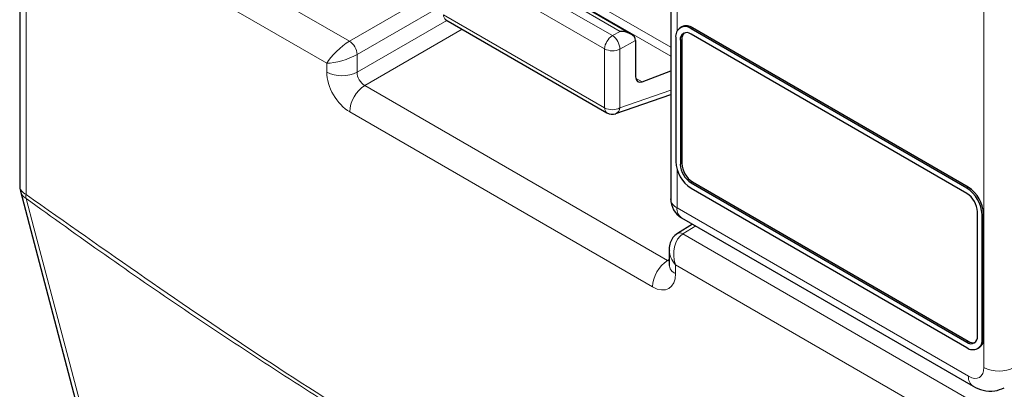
# Paper-space layout 'Blatt2' of a CAD drawing. Header units: millimetres. Extents: x 5 to 418, y 2 to 292.
# Tile 10 of 53: x 96 to 111, y 175 to 181. Entities that reach past the tile are written whole.
import ezdxf

# ---------------------------------------------------------------- set-up
doc = ezdxf.new("R2010")
doc.units = ezdxf.units.MM

psp = doc.layouts.new('Blatt2')

# ---------------------------------------------------------------- linework, layer by layer
at = {"color": 7, "linetype": 'Continuous', "lineweight": 18}
for p, q in [((110.996, 175.447), (110.996, 198.22)), ((96.606, 183.132), (101.233, 180.461)), ((100.884, 180.123), (96.374, 182.727)), ((96.257, 182.659), (96.257, 178.106)), ((102.622, 182.284), (106.176, 180.233)), ((102.657, 182.4), (106.176, 180.369)), ((106.274, 182.181), (106.274, 180.614)), ((102.801, 181.979), (105.28, 180.548)), ((105.4, 180.612), (102.917, 182.046)), ((105.16, 180.343), (102.681, 181.774)), ((101.233, 180.461), (102.632, 181.269)), ((102.632, 180.997), (101.351, 180.257)), ((101.351, 179.985), (102.732, 180.782)), ((102.681, 180.868), (105.16, 179.437)), ((102.968, 180.646), (101.469, 179.781)), ((105.28, 180.548), (105.4, 180.612)), ((106.49, 180.653), (106.513, 180.666)), ((105.636, 180.471), (105.394, 180.341)), ((106.325, 180.476), (106.348, 180.489)), ((105.16, 179.437), (105.16, 180.343)), ((105.394, 180.341), (105.394, 179.436)), ((101.351, 180.257), (101.351, 179.985)), ((100.884, 179.987), (100.884, 180.123)), ((105.637, 179.896), (105.738, 179.838)), ((101.469, 179.781), (106.129, 177.091)), ((105.394, 179.436), (106.176, 179.711)), ((105.897, 176.685), (101.237, 179.375)), ((106.274, 178.492), (106.274, 177.901)), ((106.325, 178.57), (106.348, 178.584)), ((106.49, 178.285), (106.513, 178.298)), ((110.732, 178.203), (110.756, 178.217)), ((106.274, 177.901), (110.76, 175.311)), ((110.968, 177.795), (110.992, 177.809)), ((106.562, 177.622), (106.364, 177.499)), ((106.364, 177.499), (110.991, 174.828)), ((106.129, 177.091), (106.153, 177.106)), ((110.76, 174.422), (106.25, 177.025)), ((106.25, 177.025), (106.25, 176.889)), ((110.968, 175.89), (110.992, 175.903)), ((110.732, 175.835), (110.756, 175.849))]:
    psp.add_line(p, q, dxfattribs=at)
at = {"color": 7, "linetype": 'Continuous', "lineweight": 25}
for p, q in [((96.159, 182.795), (96.159, 178.242)), ((106.176, 182.317), (106.176, 178.037)), ((105.565, 180.571), (102.915, 182.101)), ((102.716, 180.792), (105.195, 179.361)), ((106.347, 180.683), (106.323, 180.669)), ((110.732, 178.203), (106.49, 180.653)), ((110.756, 178.217), (106.513, 180.666)), ((105.636, 180.471), (105.636, 179.915)), ((106.254, 180.516), (106.254, 178.611)), ((106.325, 180.476), (106.325, 178.57)), ((106.348, 180.489), (106.348, 178.584)), ((110.732, 178.122), (106.49, 180.571)), ((105.738, 179.838), (106.176, 180.007)), ((105.333, 179.348), (106.176, 179.644)), ((106.49, 178.285), (110.732, 175.835)), ((106.49, 178.203), (110.732, 175.754)), ((106.513, 178.298), (110.756, 175.849)), ((96.17, 178.157), (99.341, 166.162)), ((106.343, 177.748), (110.829, 175.158)), ((110.897, 175.931), (110.897, 177.836)), ((110.968, 175.89), (110.968, 177.795)), ((110.992, 175.903), (110.992, 177.809)), ((106.512, 177.65), (106.279, 177.506)), ((106.153, 177.258), (106.153, 177.025)), ((110.899, 175.737), (110.923, 175.751))]:
    psp.add_line(p, q, dxfattribs=at)
at = {"color": 7, "linetype": 'Continuous', "lineweight": 18, "flags": 128}
psp.add_lwpolyline([(96.257, 178.045), (96.377, 177.591), (96.857, 175.775), (98.777, 168.511), (99.428, 166.05)], dxfattribs=at)
at = {"color": 7, "linetype": 'Continuous', "lineweight": 18}
for centre, radius, start, end in [((102.765, 180.86), 0.0838, 174.3555, 234.3323), ((101.087, 180.241), 0.264, 3.5222, 56.4778), ((105.415, 180.331), 0.255, 121.9772, 177.4454), ((105.138, 180.335), 0.256, 1.4471, 56.2436), ((105.278, 180.571), 0.257, 242.6565, 296.7662), ((101.12, 180.444), 0.514, 242.6565, 296.7662), ((101.75, 179.351), 0.514, 123.2297, 177.3477), ((105.278, 179.665), 0.257, 242.6565, 296.7662), ((105.244, 179.429), 0.0838, 174.3555, 234.3323), ((105.291, 179.442), 0.103, 294.3783, 356.6373), ((96.323, 178.257), 0.165, 185.0787, 246.2415), ((96.352, 178.208), 0.189, 195.7134, 239.8477), ((96.481, 178.077), 0.226, 172.5246, 188.0684), ((106.34, 178.052), 0.165, 185.0787, 246.2415), ((106.437, 177.883), 0.165, 173.763, 234.9248), ((106.316, 177.431), 0.0835, 54.4735, 116.3419), ((106.41, 176.661), 0.514, 123.2297, 177.3477), ((106.312, 177.037), 0.16, 184.1293, 247.1908), ((111.232, 175.903), 0.514, 242.6565, 296.7662), ((110.924, 175.293), 0.165, 173.7645, 234.9088)]:
    psp.add_arc(centre, radius, start, end, dxfattribs=at)
at = {"color": 7, "linetype": 'Continuous', "lineweight": 25}
for centre, radius, start, end in [((106.398, 180.54), 0.146, 50.7967, 189.214), ((106.416, 180.53), 0.168, 54.3824, 114.3071), ((106.425, 180.492), 0.102, 50.7967, 189.214), ((106.471, 180.5), 0.123, 134.0045, 184.8598), ((105.278, 179.505), 0.167, 240.0027, 289.3798), ((106.766, 178.634), 0.512, 182.6055, 237.3945), ((106.683, 178.587), 0.359, 182.6055, 237.3945), ((106.707, 178.6), 0.359, 182.6055, 237.3945), ((96.492, 178.242), 0.333, 180, 194.8064), ((110.456, 177.772), 0.512, 2.6055, 57.3945), ((110.48, 177.785), 0.512, 2.6055, 57.3945), ((106.509, 178.037), 0.333, 180, 240.0027), ((110.539, 177.82), 0.359, 2.6055, 57.3945), ((110.797, 175.914), 0.102, 230.7967, 9.214), ((110.828, 175.885), 0.164, 305.0133, 6.2988), ((110.825, 175.866), 0.146, 230.7967, 9.214), ((110.826, 175.95), 0.123, 235.1435, 285.9932)]:
    psp.add_arc(centre, radius, start, end, dxfattribs=at)
for centre, major_axis, ratio, start_param, end_param in [((105.398, 180.475), (0.238, -0.004), 0.577293, 0.017527, 1.570871), ((105.518, 180.54), (-0.083, 0.144), 0.577206, 3.92692, 3.944678), ((105.756, 179.982), (0.086, 0.143), 0.587369, 2.36515, 3.78643)]:
    psp.add_ellipse(centre, major_axis=major_axis, ratio=ratio, start_param=start_param, end_param=end_param, dxfattribs=at)
at = {"color": 7, "linetype": 'Continuous', "lineweight": 18}
for centre, major_axis, ratio, start_param, end_param in [((101.12, 180.259), (0.256, 0.236), 0.264838, 0.885369, 2.438712), ((101.12, 180.259), (0.332, 0.104), 0.264711, 3.844438, 5.397781), ((101.237, 179.783), (-0.25, 0.433), 0.577557, 0.785632, 2.356124), ((101.473, 179.919), (-0.083, 0.144), 0.618558, 0.785635, 2.356127), ((106.486, 177.161), (-0.045, 0.365), 0.71152, 0.311367, 1.86471), ((106.486, 177.161), (0.294, -0.221), 0.711499, 3.664378, 4.418325), ((106.133, 177.23), (-0.075, 0.149), 0.575107, 2.391031, 2.605162), ((105.897, 177.093), (-0.25, 0.433), 0.577206, 2.356428, 3.92692), ((110.76, 175.583), (-0.167, 0.289), 0.577206, 2.356428, 3.92692)]:
    psp.add_ellipse(centre, major_axis=major_axis, ratio=ratio, start_param=start_param, end_param=end_param, dxfattribs=at)
for points, knots in [([(96.257, 178.106), (97.475, 177.248), (99.918, 175.526), (103.588, 173.291), (107.251, 171.297), (109.667, 170.21), (110.878, 169.666)], [0, 0, 0, 0, 0.250822, 0.502682, 0.750834, 1, 1, 1, 1]), ([(110.894, 169.596), (110.291, 169.86), (109.086, 170.39), (107.268, 171.273), (105.443, 172.222), (103.814, 173.132), (102.384, 173.974), (101.154, 174.729), (99.924, 175.515), (98.695, 176.331), (97.472, 177.172), (96.66, 177.755), (96.257, 178.045)], [0, 0, 0, 0, 0.124016, 0.248154, 0.372669, 0.497311, 0.581158, 0.665006, 0.748892, 0.832895, 0.916936, 1, 1, 1, 1])]:
    psp.add_open_spline(points, degree=3, knots=knots, dxfattribs=at)
at = {"color": 7, "linetype": 'Continuous', "lineweight": 25}
for points, knots in [([(106.279, 177.506), (106.254, 177.487), (106.205, 177.448), (106.165, 177.362), (106.149, 177.292), (106.155, 177.252), (106.156, 177.244)], [0, 0, 0, 0, 0.309312, 0.603282, 0.923148, 1, 1, 1, 1]), ([(106.153, 177.025), (106.152, 177.018), (106.151, 177.009), (106.152, 177.013), (106.152, 177.013)], [0, 0, 0, 0, 0.911933, 1, 1, 1, 1]), ([(110.829, 175.158), (110.879, 175.134), (110.984, 175.084), (111.156, 175.071), (111.26, 175.114), (111.307, 175.134)], [0, 0, 0, 0, 0.333697, 0.697753, 1, 1, 1, 1])]:
    psp.add_open_spline(points, degree=3, knots=knots, dxfattribs=at)

doc.saveas('drawing.dxf')
